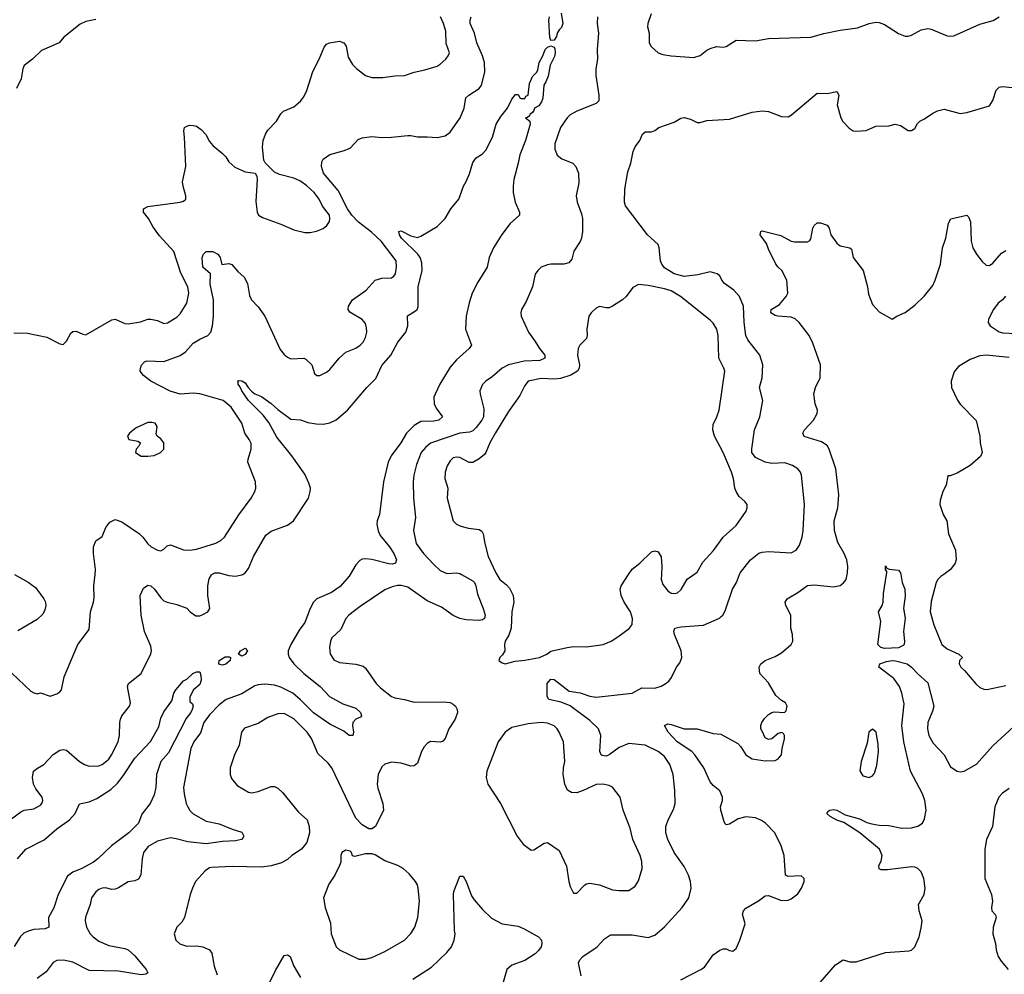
# Model space of a CAD drawing. Header units: inches. Extents: x 1954678 to 2060271, y 904822 to 1016299.
# Tile 82 of 256: x 1992722 to 1998781, y 947540 to 953413. Entities that reach past the tile are written whole.
import ezdxf

# ---------------------------------------------------------------- set-up
doc = ezdxf.new("R2010")
doc.units = ezdxf.units.IN
doc.header["$MEASUREMENT"] = 0
doc.layers.add('B9994', color=7, linetype='Continuous')
doc.layers.add('B9995', color=7, linetype='Continuous')

msp = doc.modelspace()

# ---------------------------------------------------------------- linework, layer by layer
at = {"layer": 'B9994', "color": 5}
for points, elevation in [([(1992635.5, 949430), (1992790, 949282.8), (1992810, 949271), (1992830, 949266), (1992850.9, 949270.9), (1992910, 949251.3), (1992950, 949264.7), (1992970, 949278), (1992979, 949290), (1992996, 949370), (1993080.7, 949570), (1993150, 949662), (1993157, 949770), (1993177, 949830), (1993180.7, 949859.3), (1993178.9, 949930), (1993186.4, 950000)], 660), ([(1992664, 948490), (1992730, 948540.5), (1992750, 948550.5), (1992810, 948558), (1992850, 948580.5), (1992858.4, 948590), (1992865.1, 948610), (1992860.5, 948630), (1992821.8, 948681.8), (1992808, 948710), (1992801, 948750), (1992808, 948790), (1992830.7, 948809.3), (1992870, 948831.7), (1992928.5, 948891.5), (1992970, 948919.1), (1992990, 948924), (1993010, 948919.5), (1993090, 948848.7), (1993120.7, 948830), (1993150, 948820.3), (1993210, 948822.4), (1993230, 948830.4), (1993250, 948846.4), (1993270, 948864.4), (1993287.1, 948890), (1993327.2, 948970), (1993336.8, 949010), (1993338.2, 949090), (1993342.4, 949110), (1993350.9, 949130), (1993397.4, 949190), (1993404, 949210), (1993385.4, 949310), (1993391.1, 949328.9), (1993469.8, 949390.2), (1993530, 949511.3), (1993533.3, 949530), (1993530, 949559), (1993490.6, 949650), (1993470.6, 949750), (1993463.5, 949870), (1993483.8, 949916.2), (1993510, 949934), (1993530, 949930.3), (1993551.4, 949910), (1993590, 949855.3), (1993610, 949838.7), (1993630, 949828.7), (1993690, 949815.8), (1993750, 949793), (1993770.6, 949770), (1993806.1, 949746.1), (1993830, 949746.3), (1993850, 949753), (1993879, 949770), (1993892, 949790), (1993880.7, 949870), (1993879.7, 949930), (1993887.3, 949972.7), (1993901.4, 949998.6), (1993903.8, 950000)], 640), ([(1992689.5, 950000), (1992773.5, 949953.5), (1992820.3, 949920.3), (1992870.6, 949850), (1992880.7, 949830), (1992882.8, 949810), (1992877.3, 949782.7), (1992863.5, 949756.5), (1992830, 949722), (1992710, 949652.3)], 660), ([(1994755, 950000), (1994749.1, 949990), (1994694.2, 949925.8), (1994641.1, 949890), (1994551.4, 949850), (1994530, 949830.6), (1994508.6, 949790), (1994475.9, 949704.1), (1994442.4, 949657.6), (1994390.2, 949570), (1994374.2, 949530), (1994373.2, 949510), (1994379.7, 949490), (1994408.3, 949450), (1994470, 949390.2), (1994570.1, 949310.1), (1994628.9, 949248.9), (1994710, 949203.1), (1994790, 949178), (1994819.5, 949150), (1994825.5, 949130), (1994818.3, 949121.7), (1994790, 949109.6), (1994772.2, 949090), (1994770.3, 949070), (1994776.5, 949030), (1994771.7, 949008.3), (1994750, 949009.6), (1994715.9, 949035.9), (1994630, 949079.8), (1994530, 949148.8), (1994450, 949229.3), (1994402.9, 949270), (1994330, 949306.5), (1994290, 949319), (1994230, 949325.2), (1994190, 949321.1), (1994170, 949314.4), (1994090, 949265), (1993993.1, 949230), (1993950, 949198.9), (1993890, 949137.1), (1993854.5, 949090), (1993834.6, 949025.4), (1993794, 948970), (1993775.2, 948930), (1993730.2, 948690.2), (1993733.4, 948650), (1993747.1, 948590), (1993755.8, 948570), (1993770, 948547.7), (1993790, 948528), (1993870, 948482.8), (1993950, 948465.8), (1994030, 948432.6), (1994090, 948414), (1994101.3, 948390), (1994097.3, 948382.7), (1994086, 948370), (1994050, 948362), (1993970, 948358.1), (1993870, 948342.9), (1993755.8, 948355.8), (1993685.7, 948374.3), (1993650, 948378.9), (1993570, 948358.9), (1993513.6, 948326.4), (1993484.4, 948290), (1993476.1, 948250), (1993468.2, 948151.8), (1993453.8, 948126.2), (1993430, 948116), (1993390, 948108.3), (1993330, 948071.3), (1993310, 948064.2), (1993290, 948062.4), (1993250, 948071.6), (1993230, 948069.5), (1993210, 948062), (1993190, 948047), (1993164.2, 948010), (1993155.3, 947970), (1993127.9, 947892.1), (1993125.2, 947870), (1993132.4, 947830), (1993156.5, 947790), (1993174.9, 947770), (1993210, 947744.7), (1993270, 947716.9), (1993370, 947698), (1993390.4, 947690), (1993430, 947653.7), (1993500.5, 947570), (1993510.7, 947549.3), (1993499.3, 947540.7), (1993470, 947536.9), (1993330, 947559.5), (1993150, 947563.2), (1993050, 947615.7), (1992992.7, 947627.3), (1992950, 947624.4), (1992928.3, 947611.7), (1992885.3, 947554.7), (1992830, 947514.5)], 640), ([(1995441.6, 950000), (1995510, 949960.2), (1995520.2, 949950), (1995529.1, 949930), (1995538.4, 949878.4), (1995574.7, 949790), (1995585.7, 949750), (1995583, 949730), (1995570, 949721.3), (1995550, 949716.4), (1995470, 949720.5), (1995430, 949729.7), (1995390, 949746.6), (1995318.5, 949798.5), (1995230, 949837.8), (1995110, 949921.6), (1995070, 949931.6), (1995047.5, 949932.5), (1995015.1, 949924.9), (1994970, 949906), (1994816.6, 949803.4), (1994747.2, 949750), (1994728.8, 949730), (1994698, 949662), (1994642, 949610), (1994633.7, 949590), (1994628.7, 949550), (1994632, 949512), (1994654.7, 949474.7), (1994690, 949457.6), (1994790, 949449.1), (1994835, 949435), (1994850, 949423.1), (1994916.5, 949330), (1994941.7, 949301.7), (1995010, 949249.2), (1995030, 949240.2), (1995090, 949231.2), (1995150, 949214.7), (1995330, 949216.9), (1995370, 949211.6), (1995390, 949201.6), (1995403, 949190), (1995413.4, 949170), (1995416.3, 949150), (1995402.4, 949110), (1995363.8, 949050), (1995340.7, 948990), (1995326, 948974), (1995312.4, 948967.6), (1995250, 948971.5), (1995230, 948960.7), (1995210, 948939.5), (1995193.7, 948910), (1995170, 948839), (1995150, 948822), (1995130, 948821.6), (1995070, 948838.9), (1995010, 948844.7), (1994970, 948833), (1994950, 948815.6), (1994927.9, 948770), (1994921.8, 948710), (1994925.7, 948685.7), (1994957.6, 948590), (1994960.4, 948550), (1994911.7, 948450), (1994890, 948434.3), (1994870, 948434.2), (1994830, 948459.8), (1994790, 948500.4), (1994642.3, 948810), (1994620, 948840), (1994557.6, 948897.6), (1994516.8, 948990), (1994490.9, 949030), (1994410, 949112), (1994350, 949144.8), (1994310, 949143.5), (1994250, 949121), (1994190, 949083.1), (1994106.3, 949053.7), (1994086.4, 949030), (1994072.8, 948950), (1994044.2, 948890), (1994017, 948810), (1994017.6, 948770), (1994025.4, 948745.4), (1994061.3, 948701.3), (1994130, 948660.3), (1994150, 948657.4), (1994190, 948664.4), (1994270, 948695.3), (1994290, 948695.8), (1994310, 948686), (1994338.9, 948658.9), (1994438.2, 948538.2), (1994490.3, 948490), (1994502.9, 948450), (1994505.2, 948410), (1994488.4, 948350), (1994456.9, 948310), (1994397.4, 948270), (1994370, 948245.4), (1994333.5, 948226.5), (1994270, 948207.3), (1994210, 948199.7), (1994030, 948204), (1993902, 948198), (1993890, 948195.1), (1993862.6, 948177.4), (1993804.2, 948110), (1993784.6, 948070), (1993771.6, 948030), (1993736.9, 947890), (1993719.3, 947860.7), (1993690, 947829.3), (1993672.7, 947790), (1993682, 947750), (1993707.5, 947727.5), (1993750, 947712.2), (1993810, 947715.2), (1993850, 947709), (1993890.2, 947690.2), (1993903.7, 947670), (1993918, 947590), (1993937.5, 947537.5)], 660), ([(1993985.6, 950000), (1994010, 949993), (1994050, 949990.2), (1994090, 949996.9), (1994094.6, 950000)], 640), ([(1995657.7, 950000), (1995677.3, 949970), (1995717.1, 949937.1), (1995735.8, 949915.8), (1995757.7, 949870), (1995762.3, 949830), (1995751.3, 949770), (1995746.2, 949670), (1995732.7, 949627.3), (1995710.4, 949590), (1995704.9, 949570), (1995707.3, 949530), (1995693.7, 949506.3), (1995676, 949490), (1995671.3, 949470), (1995690, 949456), (1995710, 949451), (1995770, 949467.3), (1995830, 949472.4), (1995921.2, 949490), (1995965.2, 949510), (1995990, 949527.3), (1996090, 949551.6), (1996130, 949556.9), (1996210, 949555.6), (1996313.2, 949570), (1996360.9, 949590), (1996403.3, 949616.7), (1996472.9, 949667.1), (1996490, 949692), (1996492.8, 949730), (1996481.3, 949770), (1996441, 949830), (1996423.5, 949870), (1996416.3, 949910), (1996422.4, 949930), (1996468.7, 950000)], 680), ([(1996177, 947530), (1996160.9, 947610), (1996169.5, 947630), (1996187.3, 947650), (1996275.1, 947710), (1996321.3, 947758.7), (1996356.9, 947783.1), (1996490, 947782.7), (1996590, 947767), (1996630, 947781.3), (1996690, 947832.2), (1996798, 947950), (1996840.4, 948010), (1996853.1, 948070), (1996849.8, 948110), (1996837.2, 948150), (1996810, 948202.4), (1996749.7, 948290), (1996709.7, 948370), (1996697.3, 948410), (1996698.9, 948450), (1996713.3, 948490), (1996745.2, 948554.8), (1996755.6, 948590), (1996754.2, 948670), (1996742.5, 948770), (1996723.2, 948830), (1996690, 948879.8), (1996650, 948911.4), (1996570, 948950.7), (1996470, 948960.3), (1996410, 948935.8), (1996350, 948889.8), (1996330, 948882), (1996305.4, 948885.4), (1996299.6, 948890), (1996292.8, 948910), (1996297.5, 949010), (1996284.1, 949050), (1996230, 949101.6), (1996110, 949192.2), (1996053.9, 949213.9), (1995978, 949230), (1995968.2, 949250), (1995968, 949330), (1995990, 949355.8), (1996010, 949353.7), (1996102.8, 949282.8), (1996170, 949271.3), (1996230, 949250.8), (1996270, 949244.8), (1996490, 949269.3), (1996550, 949301.7), (1996630, 949301.1), (1996670, 949312), (1996693.4, 949326.6), (1996715.8, 949344.2), (1996733.5, 949366.5), (1996764.2, 949430), (1996783.5, 949456.5), (1996795.6, 949490), (1996793, 949530), (1996752.4, 949630), (1996748.3, 949651.7), (1996752.7, 949670), (1996790, 949678.8), (1996930.9, 949689.1), (1997028.2, 949731.8), (1997039.4, 949740.6), (1997049.7, 949750.3), (1997063.8, 949776.2), (1997108.3, 949910), (1997132.3, 949950), (1997151.3, 950000)], 660), ([(1996671.1, 950000), (1996670.2, 949970.2), (1996679.2, 949939.2), (1996710, 949898.7), (1996730, 949885.7), (1996750, 949882), (1996770, 949886.7), (1996792.7, 949907.3), (1996830, 949970.4), (1996869.9, 950000)], 680), ([(1996790, 947505.3), (1996914, 947570), (1996935.1, 947584.9), (1996990, 947660.7), (1997030, 947688), (1997050, 947697.3), (1997070, 947697.3), (1997090, 947686.8), (1997110, 947682.8), (1997130, 947698), (1997153.2, 947750), (1997186, 947850), (1997169.6, 947910), (1997176.2, 947930), (1997190, 947947.7), (1997267.7, 947992.3), (1997310, 948022), (1997330, 948024.9), (1997410, 947994), (1997450, 947995.3), (1997470, 948003.7), (1997510, 948035.5), (1997533.3, 948070), (1997549.3, 948110), (1997549, 948130), (1997530, 948145.2), (1997450, 948141.2), (1997435.3, 948150), (1997425.7, 948270), (1997407.4, 948330), (1997369.7, 948410), (1997311.3, 948470), (1997286.8, 948486.8), (1997250, 948502.8), (1997190, 948509.8), (1997142.6, 948497.4), (1997090, 948462.9), (1997070, 948459.5), (1997064.6, 948464.6), (1997057.1, 948477.1), (1997035.8, 948550), (1997035.1, 948570), (1997047.6, 948610), (1997047.6, 948630), (1997029.7, 948669.7), (1996990, 948701.6), (1996970, 948724.5), (1996931.1, 948810), (1996877.3, 948890), (1996857.4, 948910), (1996767.3, 948970), (1996713, 949030), (1996689.6, 949070.4), (1996710, 949080.4), (1996730, 949077.4), (1996810, 949050.3), (1996890, 949050.3), (1996990, 949022.6), (1997036.5, 949016.5), (1997140.5, 948960.5), (1997159.5, 948939.5), (1997190.5, 948890), (1997230, 948864.9), (1997310, 948853.4), (1997370, 948854.8), (1997390, 948866), (1997409, 948890), (1997413.2, 948930), (1997428.9, 948988.9), (1997428.7, 949010), (1997422, 949022), (1997410, 949028.7), (1997390, 949021.2), (1997350, 948989.3), (1997330, 948985.2), (1997318, 948990), (1997310, 948995.3), (1997290, 949035.3), (1997283.7, 949050), (1997282.7, 949070), (1997289.3, 949090), (1997305.4, 949114.6), (1997330, 949138.8), (1997350, 949151), (1997365.6, 949154.4), (1997428.7, 949151.3), (1997439, 949161), (1997444, 949190), (1997435.3, 949210), (1997410, 949224), (1997375.9, 949255.9), (1997330, 949332.7), (1997276, 949390), (1997272.3, 949430), (1997282.7, 949450), (1997309.3, 949470), (1997370, 949494.9), (1997410, 949518), (1997469.4, 949570), (1997479.5, 949590), (1997477, 949630), (1997466.6, 949670), (1997467.3, 949750), (1997436.2, 949810), (1997432.3, 949830), (1997445.2, 949850), (1997510.9, 949889.1), (1997570, 949931.7), (1997610, 949936.9), (1997730, 949923.8), (1997770, 949933), (1997792.1, 949947.9), (1997807.3, 949970), (1997814.1, 950000)], 640), ([(1998143.7, 950000), (1998152.4, 949950), (1998168.9, 949908.9), (1998170, 949866), (1998161.3, 949790), (1998170.2, 949730.2), (1998160.3, 949650), (1998166.5, 949590), (1998164, 949570), (1998157.6, 949562.4), (1998130, 949548), (1998044.2, 949544.2), (1998021.6, 949550), (1998002.7, 949570), (1998020.4, 949710), (1998006, 949770), (1998029.6, 949810), (1998035.1, 949830), (1998036.6, 949883.4), (1998056.3, 950000)], 620), ([(1998408.4, 950000), (1998390, 949986.9), (1998371.8, 949970), (1998361.3, 949950), (1998330, 949834), (1998324.9, 949770), (1998346.9, 949690), (1998396.9, 949570), (1998430, 949541.6), (1998502, 949510), (1998524, 949490), (1998505.5, 949470), (1998503.8, 949450), (1998512.4, 949430), (1998535.3, 949410), (1998606.4, 949326.4), (1998630, 949304.9), (1998654.2, 949294.2), (1998672.7, 949292.7), (1998790, 949316.5)], 640), ([(1997648.5, 947490), (1997742, 947598), (1997788.7, 947630), (1997830, 947617.3), (1997870, 947617.3), (1998050, 947674), (1998195.8, 947684.2), (1998210.8, 947689.2), (1998230, 947708), (1998256.5, 947770), (1998270, 947826.8), (1998274.5, 947870), (1998257.6, 947930), (1998252.8, 947970), (1998288.6, 948030), (1998294.6, 948070), (1998285.7, 948130), (1998269.6, 948170), (1998249.3, 948190), (1998230, 948199.7), (1998210, 948202), (1998062.4, 948182.4), (1998022.9, 948182.9), (1998010, 948189), (1998009.4, 948210), (1998022.9, 948237.1), (1998029.4, 948270), (1998012.7, 948310), (1997892.3, 948410), (1997793.3, 948473.3), (1997750, 948488.2), (1997709.4, 948510), (1997689.3, 948530), (1997696.5, 948543.5), (1997708, 948550), (1997730, 948553.6), (1997750, 948550.2), (1997800.9, 948520.9), (1997890, 948497.2), (1997935, 948475), (1997965.5, 948465.5), (1998010, 948457.7), (1998070, 948454.8), (1998150, 948438.9), (1998210, 948440.2), (1998249.1, 948450.9), (1998276.9, 948470), (1998290, 948497.3), (1998299.4, 948550), (1998292.2, 948610), (1998277, 948650), (1998203.6, 948790), (1998162.9, 948970), (1998149.5, 949070), (1998163.8, 949203.8), (1998150.7, 949270), (1998135.3, 949310), (1998100.9, 949360.9), (1998009.7, 949430), (1998014, 949450), (1998055, 949465), (1998089.9, 949470.1), (1998111.5, 949468.5), (1998183.1, 949450), (1998210.3, 949430), (1998250, 949385.7), (1998310, 949332.4), (1998346.8, 949190), (1998340, 949160), (1998310.2, 949090), (1998308.2, 949050), (1998317.2, 949010), (1998343.1, 948963.1), (1998410.4, 948890), (1998450, 948817.3), (1998490, 948790.5), (1998510, 948786.7), (1998534, 948790), (1998610, 948833.4), (1998710, 948945.2), (1998836.6, 949063.4)], 620), ([(1992709.3, 948250.7), (1992759.7, 948310), (1992872.5, 948367.5), (1992950, 948434.9), (1993028.6, 948491.4), (1993063.1, 948530), (1993090, 948588.4), (1993150, 948600.2), (1993197.8, 948622.2), (1993282, 948678), (1993323.7, 948716.3), (1993359.1, 948760.9), (1993430, 948868.8), (1993527.2, 948972.8), (1993578.4, 949061.6), (1993590, 949116), (1993610, 949154.8), (1993658, 949222), (1993671.6, 949270), (1993683.6, 949290), (1993730, 949346.4), (1993750, 949355.5), (1993788.4, 949391.6), (1993810, 949400.5), (1993830, 949402), (1993837.6, 949377.6), (1993838.2, 949350), (1993830, 949323.7), (1993790.6, 949290), (1993770, 949248), (1993770, 949218), (1993784.7, 949204.7), (1993788.8, 949190), (1993783.5, 949170), (1993775.5, 949150), (1993747, 949113), (1993637.7, 948902.3), (1993590.8, 948849.2), (1993563.1, 948770), (1993559.6, 948690), (1993550, 948644), (1993524.9, 948590), (1993474.2, 948525.8), (1993452.9, 948470), (1993392.8, 948410), (1993287, 948330), (1993203.2, 948250), (1993176.1, 948230), (1993103.9, 948190), (1993050, 948169.2), (1993015.4, 948144.6), (1992958.2, 948030), (1992931.8, 947948.2), (1992899.6, 947890), (1992900.7, 947830), (1992879.4, 947820.6), (1992810, 947815.5), (1992774.3, 947805.7), (1992747.9, 947792.1), (1992727.3, 947772.7), (1992688.2, 947711.8)], 620), ([(1998810, 948682.9), (1998770, 948654.7), (1998747.4, 948630), (1998722.7, 948570), (1998708.2, 948450), (1998670.7, 948370), (1998661.6, 948310), (1998660.2, 948130), (1998703.1, 948030), (1998708.8, 947990), (1998701.6, 947950), (1998704, 947930), (1998726, 947906), (1998730.4, 947890.4), (1998711.6, 947830), (1998710.3, 947790), (1998726.7, 947730), (1998730.3, 947690), (1998743.1, 947650), (1998760.7, 947620.7), (1998804.9, 947570)], 620), ([(1995140.5, 947510), (1995255.5, 947584.5), (1995350, 947673.4), (1995378.7, 947710), (1995396.4, 947750), (1995401.3, 947790), (1995397.4, 947810), (1995391.5, 948030), (1995393.3, 948050), (1995430, 948144.7), (1995450, 948144.7), (1995470, 948111.3), (1995502, 948022), (1995518.6, 947998.6), (1995570, 947939.1), (1995625.8, 947885.8), (1995690, 947850.8), (1995790, 947836.3), (1995822.8, 947822.8), (1995914.8, 947770), (1995932.7, 947750), (1995935.8, 947730), (1995930.3, 947709.7), (1995914.4, 947685.6), (1995893.5, 947666.5), (1995830, 947624.5), (1995750, 947595.6), (1995719.1, 947570), (1995690, 947469.2)], 660), ([(1994256.3, 947483.7), (1994296, 947564), (1994350, 947656), (1994370, 947660.7), (1994386, 947650), (1994408, 947590), (1994450, 947520.7)], 660)]:
    msp.add_lwpolyline(points, dxfattribs=dict(at, elevation=elevation))
for points, elevation in [([(1994090, 949497), (1994069, 949510), (1994081.6, 949530), (1994110, 949546), (1994123.1, 949530), (1994110, 949508.2)], 620), ([(1993970, 949442), (1993947.7, 949447.7), (1993949.6, 949470), (1993987, 949493), (1994014.1, 949494.1), (1994019.1, 949490), (1994017.1, 949470), (1993990, 949447.3)], 620), ([(1995930, 949089.7), (1995850, 949081.2), (1995750, 949058), (1995710.4, 949029.6), (1995666.7, 948970), (1995596.5, 948790), (1995592.2, 948750), (1995602.4, 948710), (1995681.3, 948590), (1995783.8, 948390), (1995819.9, 948339.9), (1995870, 948304.7), (1995885.4, 948305.4), (1995950, 948346), (1995970, 948350.8), (1996041.1, 948301.1), (1996086, 948206), (1996101.3, 948110), (1996110, 948081), (1996130, 948038.8), (1996150, 948038.8), (1996199.3, 948090), (1996210, 948097.1), (1996230, 948100.4), (1996290, 948090.4), (1996370, 948060.5), (1996410, 948054.9), (1996470, 948055.5), (1996510, 948082), (1996530, 948114.8), (1996552.1, 948190), (1996550, 948234), (1996539.2, 948270), (1996494.8, 948370), (1996479.5, 948439.5), (1996434.7, 948550), (1996417.6, 948630), (1996370, 948691.6), (1996350, 948702.4), (1996310, 948709.7), (1996270, 948706.9), (1996190.1, 948669.9), (1996150, 948657.1), (1996117.7, 948657.7), (1996092.9, 948672.9), (1996077.1, 948710), (1996067.1, 948770), (1996068.8, 948810), (1996076.9, 948850), (1996068.2, 948970), (1996042, 949030), (1996029.6, 949050), (1996010, 949068), (1995970, 949084.4)], 680), ([(1997970, 949048.7), (1997948, 949030), (1997937.5, 948962.5), (1997900.4, 948850), (1997890.9, 948790.9), (1997910, 948761), (1997950, 948750.8), (1997970, 948761), (1997981.5, 948778.5), (1997995.9, 948824.1), (1998006, 948910), (1998005.6, 948954.4), (1997992, 949030)], 640), ([(1994730, 948303.7), (1994704.9, 948290), (1994697.3, 948270), (1994698, 948230), (1994691, 948210), (1994660.4, 948150), (1994624.5, 948095.5), (1994590.7, 948010), (1994602.4, 947950), (1994634.1, 947854.1), (1994639.5, 947790), (1994670.5, 947710), (1994690.8, 947690), (1994810, 947632.4), (1994850, 947634), (1994890, 947643.7), (1994970, 947679.6), (1995089.3, 947750), (1995130, 947790.8), (1995153.6, 947830), (1995173, 947890), (1995182, 947990), (1995175.1, 948070), (1995169.5, 948090), (1995157, 948110), (1995117.7, 948157.7), (1995081.2, 948190), (1995050, 948209.5), (1994970, 948237.7), (1994910, 948274.8), (1994890, 948280.3), (1994850, 948282), (1994784.2, 948264.2), (1994769.3, 948269.3), (1994764, 948290), (1994756.6, 948296.6)], 680)]:
    msp.add_lwpolyline(points, close=True, dxfattribs=dict(at, elevation=elevation))
at = {"layer": 'B9995', "color": 5}
for points, elevation in [([(1992686.6, 951486.6), (1992770, 951483.8), (1992890, 951459.3), (1992970, 951418.8), (1992990, 951414.8), (1993010, 951434.8), (1993035.9, 951484.1), (1993050, 951494), (1993070, 951496.3), (1993110, 951478), (1993130, 951474.9), (1993290, 951566.4), (1993310, 951570.6), (1993370, 951543.7), (1993390, 951541.3), (1993465.4, 951554.6), (1993510, 951570.8), (1993530, 951570.8), (1993570, 951562), (1993610, 951543.8), (1993632.4, 951547.6), (1993690, 951583.8), (1993710, 951603), (1993751, 951670), (1993762.7, 951730), (1993755.8, 951770), (1993714.2, 951854.2), (1993670, 951987.3), (1993582.9, 952082.9), (1993541.8, 952141.8), (1993514.7, 952190), (1993483, 952230), (1993484.7, 952250), (1993510, 952263.2), (1993710, 952291.1), (1993730, 952297), (1993744.3, 952310), (1993745.3, 952330), (1993727.4, 952390), (1993724.4, 952415.6), (1993743.5, 952510), (1993737.2, 952690), (1993732, 952730), (1993737.2, 952750), (1993750, 952758), (1993770, 952763.8), (1993790, 952763.1), (1993810, 952757.6), (1993838.7, 952738.7), (1993867.4, 952707.4), (1993890, 952664), (1993910, 952639.1), (1993970.3, 952590.3), (1993990.3, 952570.3), (1994010, 952539.1), (1994045.4, 952505.4), (1994110, 952478), (1994171, 952470), (1994181, 952450), (1994184, 952430), (1994174.6, 952294.6), (1994183, 952230), (1994190.8, 952210), (1994215.6, 952195.6), (1994330, 952155.8), (1994410, 952119.5), (1994476.6, 952103.4), (1994510, 952103.8), (1994547.8, 952112.2), (1994590, 952128), (1994612.7, 952147.3), (1994627.9, 952172.1), (1994631.1, 952190), (1994627.8, 952210), (1994585.9, 952265.9), (1994564.4, 952310), (1994534.5, 952350), (1994490, 952390.9), (1994450, 952419.7), (1994410, 952437.6), (1994321.6, 952461.6), (1994290, 952476), (1994233.4, 952533.4), (1994223.7, 952550), (1994215.6, 952630), (1994219.7, 952670), (1994235.1, 952710), (1994250, 952733.4), (1994302.7, 952790), (1994330, 952834.4), (1994345.6, 952850), (1994410, 952877.1), (1994450, 952912.7), (1994470, 952938), (1994490, 952977.3), (1994525.2, 953094.8), (1994565.7, 953170), (1994595.8, 953244.2), (1994610, 953262.4), (1994628.5, 953271.5), (1994690, 953281.6), (1994717.3, 953270), (1994732, 953250), (1994743.4, 953183.4), (1994770, 953138), (1994793.7, 953113.7), (1994850, 953070.4), (1994890, 953058.4), (1994957.5, 953057.5), (1995030, 953068.5), (1995090, 953070.4), (1995149.8, 953090.2), (1995215.6, 953104.4), (1995290, 953127), (1995310, 953138.7), (1995345.1, 953170), (1995359.5, 953190), (1995366, 953210), (1995346, 953266), (1995343.6, 953343.6), (1995329.8, 953390), (1995310.6, 953430.6)], 680), ([(1993190, 953414.2), (1993130, 953403), (1993093.3, 953386.7), (1992993.7, 953306.3), (1992964.7, 953270), (1992856.1, 953223.9), (1992800.4, 953170), (1992750, 953131.5), (1992741.2, 953110), (1992731.1, 953050), (1992702.4, 952990)], 680), ([(1993186.4, 950000), (1993189.6, 950030), (1993175.6, 950130), (1993175.4, 950170), (1993190, 950207.3), (1993230, 950234), (1993252.6, 950290), (1993277.5, 950322.5), (1993310, 950338.4), (1993350, 950324.9), (1993460.3, 950250), (1993480.3, 950230), (1993510, 950188.2), (1993530.2, 950170.2), (1993570, 950148.8), (1993590, 950145.3), (1993610, 950155.5), (1993630, 950175.5), (1993650, 950182), (1993730, 950152.1), (1993770, 950150.2), (1993810, 950154.7), (1993930, 950193.2), (1993960.5, 950210), (1993981.5, 950230), (1994070, 950366), (1994147.3, 950470), (1994169.6, 950510), (1994174.7, 950530), (1994172.3, 950570), (1994126, 950690), (1994127.6, 950710), (1994146, 950770), (1994145.6, 950805.6), (1994135.1, 950830), (1994106.6, 950870), (1994089.7, 950930), (1994022.7, 951030), (1993973.6, 951070), (1993830, 951112.3), (1993790, 951114.9), (1993710, 951108.7), (1993647.3, 951127.3), (1993529.2, 951189.2), (1993483.3, 951223.3), (1993463.7, 951250), (1993464.5, 951270), (1993471.2, 951288.8), (1993491, 951309), (1993505.8, 951314.2), (1993610, 951311), (1993710, 951346.4), (1993742.8, 951370), (1993790, 951422.3), (1993830, 951447.7), (1993880.5, 951470), (1993898.4, 951490), (1993909.1, 951530), (1993914.4, 951590), (1993915.7, 951690), (1993893.6, 951786.4), (1993895.3, 951850), (1993849.2, 951890), (1993845.1, 951950), (1993853.2, 951970), (1993870, 951986.8), (1993910, 951986.8), (1993941, 951970), (1993956.3, 951950), (1993966.4, 951906.4), (1994010, 951913.4), (1994026.7, 951906.7), (1994064.2, 951864.2), (1994104.2, 951830), (1994123.9, 951790), (1994137.1, 951717.1), (1994147.7, 951690), (1994190, 951647), (1994231.3, 951590), (1994324.3, 951384.3), (1994350, 951353.4), (1994370, 951336.3), (1994390, 951326.4), (1994470, 951330.5), (1994483.8, 951323.8), (1994518.8, 951290), (1994536.8, 951236.8), (1994550, 951224), (1994570, 951224.9), (1994610, 951245.5), (1994630, 951260.5), (1994687, 951330), (1994730, 951367.7), (1994790, 951392.7), (1994817, 951410), (1994836.3, 951430), (1994850, 951458.8), (1994857.2, 951490), (1994856.8, 951516.8), (1994850, 951544), (1994830, 951569.4), (1994753.8, 951613.8), (1994742.7, 951630), (1994744.5, 951650), (1994769.8, 951690.2), (1994854, 951750), (1994909.7, 951810.2), (1994950, 951823.1), (1995010, 951824.4), (1995024.9, 951835.1), (1995034.3, 951850), (1995041.7, 951890), (1995038, 951930), (1994947.4, 952050), (1994886.5, 952106.5), (1994806.9, 952166.9), (1994766, 952210), (1994739.4, 952250), (1994682.3, 952362.3), (1994592.4, 952470), (1994578.9, 952510), (1994581, 952539), (1994590, 952554.8), (1994630, 952584), (1994713.4, 952606.6), (1994756.2, 952623.8), (1994804.8, 952675.2), (1994830, 952685.5), (1994890, 952693.7), (1994950, 952688.2), (1995010.5, 952690.5), (1995110, 952701.7), (1995130, 952701.7), (1995170, 952691.8), (1995230, 952692.9), (1995290, 952687.7), (1995340.4, 952699.6), (1995370, 952720.5), (1995432.3, 952810), (1995457.6, 952870), (1995467.7, 952932.3), (1995486, 952950), (1995549.6, 952990), (1995563.1, 953010), (1995584.4, 953090), (1995583.1, 953150), (1995570.6, 953190), (1995535, 953270), (1995520.3, 953330), (1995494.8, 953390), (1995493.1, 953410), (1995499.7, 953430)], 660), ([(1996278.6, 953430), (1996276.5, 953390), (1996284.2, 953330), (1996275.8, 953230), (1996277.3, 953170), (1996267.6, 953110), (1996266.5, 953070), (1996284.9, 952950), (1996284.9, 952915.1), (1996270, 952898.4), (1996150, 952849.6), (1996110, 952827.3), (1996090.2, 952809.8), (1996050.2, 952749.8), (1996015.2, 952650), (1996016.1, 952616.1), (1996030, 952580.5), (1996058, 952558), (1996124.9, 952530), (1996143.8, 952510), (1996160.5, 952470), (1996163, 952410), (1996146.7, 952330), (1996152.2, 952290), (1996179, 952219), (1996184.4, 952190), (1996185.3, 952110), (1996178.4, 952070), (1996171.7, 952048.3), (1996132.7, 951990), (1996119.9, 951940.1), (1996102, 951918), (1996070.4, 951909.6), (1995990.4, 951909.6), (1995970, 951905.1), (1995931, 951890), (1995910.7, 951870), (1995893.2, 951846.8), (1995878, 951770), (1995839.7, 951680.3), (1995810.4, 951630), (1995806, 951610), (1995808.7, 951588.7), (1995853.4, 951490), (1995894.3, 951434.3), (1995920.2, 951390), (1995953.6, 951350), (1995954, 951330), (1995923.1, 951316.9), (1995826.9, 951313.1), (1995729.2, 951290.8), (1995691.2, 951270), (1995630, 951216), (1995590.2, 951189.8), (1995570, 951169.4), (1995554.3, 951130), (1995554.9, 951110), (1995578.2, 951018.2), (1995576.5, 950970), (1995566, 950950), (1995530, 950904.6), (1995510, 950884), (1995490, 950874.9), (1995430, 950869.2), (1995250, 950807.1), (1995218.4, 950781.6), (1995193.4, 950750), (1995164.3, 950675.7), (1995147.5, 950610), (1995142.9, 950570), (1995146, 950470), (1995157.1, 950350), (1995145.8, 950270), (1995162.4, 950190), (1995206, 950130), (1995270, 950061.1), (1995310, 950025.2), (1995350, 950005.6), (1995410, 950010.3), (1995430, 950006.7), (1995441.6, 950000)], 660), ([(1996053.3, 953453.3), (1996063.3, 953390), (1996055.2, 953364.8), (1996041.4, 953350), (1996030.1, 953330), (1996026, 953310), (1996010, 953287.3), (1995990, 953284.5), (1995984.4, 953304.4), (1995978.7, 953410), (1995982.3, 953430)], 640), ([(1996608.5, 953450), (1996586.4, 953390), (1996586, 953370), (1996595.5, 953330), (1996596.3, 953270), (1996608.5, 953248.5), (1996650.3, 953210.3), (1996679.5, 953199.5), (1996730, 953190.3), (1996870, 953180.2), (1996910, 953194), (1996950, 953226.3), (1996970, 953236.5), (1997010, 953248), (1997050, 953244), (1997070, 953248), (1997130, 953287.3), (1997250, 953282.4), (1997330, 953296.9), (1997590, 953305.5), (1997670, 953327.7), (1997770, 953348.1), (1997877.6, 953362.4), (1997950, 953390.3), (1997990, 953397.4), (1998010, 953396), (1998044.2, 953384.2), (1998130, 953328.7), (1998170, 953312), (1998190, 953312.2), (1998210, 953318.7), (1998268.8, 953351.2), (1998310, 953359.6), (1998330, 953355.6), (1998430, 953314.9), (1998450, 953311.3), (1998470, 953314.2), (1998630, 953386), (1998711.8, 953408.2), (1998750, 953430.5)], 680), ([(1994094.6, 950000), (1994109.6, 950010), (1994130, 950037.1), (1994160.7, 950110), (1994237.6, 950242.4), (1994270, 950267.4), (1994370, 950304.3), (1994406.2, 950330), (1994499, 950470), (1994509.8, 950510), (1994510.6, 950530.6), (1994501.7, 950561.7), (1994477, 950617), (1994396.3, 950730), (1994304.7, 950844.7), (1994255.9, 950935.9), (1994219.6, 950979.6), (1994129.1, 951070), (1994089.8, 951130), (1994077.5, 951157.5), (1994066, 951170), (1994066, 951186), (1994062, 951190), (1994070, 951194), (1994090, 951190.7), (1994110, 951178.8), (1994127.3, 951150), (1994147.6, 951127.6), (1994170, 951112.4), (1994210, 951094.9), (1994270, 951052.9), (1994310, 951015.3), (1994390, 950956.4), (1994450, 950951.5), (1994496, 950936), (1994545.9, 950925.9), (1994590, 950924), (1994630, 950933.8), (1994670, 950951.4), (1994739.8, 951010), (1994858.3, 951150), (1994914.6, 951205.4), (1994950, 951286.5), (1995006, 951350), (1995050, 951428.8), (1995097.3, 951490), (1995110.9, 951530), (1995108.1, 951591.9), (1995158.7, 951621.3), (1995168.7, 951631.3), (1995173.7, 951646.3), (1995174.6, 951770), (1995198.2, 951870), (1995197.5, 951917.5), (1995185.8, 951950), (1995172, 951970), (1995071.6, 952070), (1995059.7, 952090), (1995055.3, 952110), (1995070, 952114), (1995130, 952084.4), (1995170, 952074), (1995190, 952080.7), (1995290, 952140.7), (1995339.3, 952190), (1995376, 952250), (1995424.5, 952310), (1995452.4, 952390), (1995470, 952418), (1995490, 952464.9), (1995510, 952534.6), (1995530, 952564.2), (1995570, 952588.7), (1995590, 952610.4), (1995632.3, 952690), (1995653.6, 952770), (1995682.1, 952817.9), (1995724.7, 952870), (1995750, 952924.7), (1995772.7, 952952.7), (1995790, 952954), (1995802, 952930), (1995808, 952928), (1995830, 952928.5), (1995836.5, 952943.5), (1995850, 952948), (1995859.3, 953020.7), (1995876.8, 953063.2), (1995903.5, 953090), (1995910, 953104), (1995918, 953150), (1995941.2, 953190), (1995956.2, 953230), (1995970, 953244.3), (1995990, 953253.4), (1996010, 953243.7), (1996014.7, 953234.7), (1996017.5, 953210), (1996013.5, 953186.5), (1995986, 953134), (1995974.4, 953065.6), (1995960.7, 953030), (1995946.5, 953010), (1995940.5, 952930), (1995932.8, 952907.2), (1995917.1, 952882.9), (1995890.6, 952870), (1995886, 952854), (1995878, 952842), (1995860.7, 952830), (1995858.5, 952821.5), (1995847.5, 952812.5), (1995834, 952810), (1995862, 952790), (1995862.8, 952770), (1995835.6, 952670), (1995798.8, 952581.2), (1995790.2, 952529.8), (1995763.1, 952430), (1995758, 952390), (1995759.6, 952350), (1995771.4, 952290), (1995797.4, 952230), (1995797.1, 952210), (1995740, 952160), (1995688.3, 952091.7), (1995638.5, 952010), (1995611.8, 951950), (1995599.5, 951890), (1995540.6, 951799.4), (1995507.3, 951730), (1995487.9, 951672.1), (1995470.2, 951589.8), (1995466, 951510), (1995502, 951410), (1995488.2, 951390), (1995410, 951321.3), (1995370, 951275.1), (1995307.5, 951170), (1995278, 951110), (1995271.5, 951090), (1995272.7, 951050), (1995284.2, 951024.2), (1995323.8, 950970), (1995300.7, 950950), (1995270, 950944), (1995190, 950941.7), (1995150, 950917.3), (1995102.8, 950870), (1995068.1, 950810), (1995007.6, 950730), (1994990.1, 950690), (1994959.8, 950570), (1994935.2, 950370), (1994920.9, 950330), (1994920.7, 950310), (1994928.8, 950268.8), (1994940.5, 950240.5), (1994998.6, 950170), (1995025.2, 950130), (1995040.4, 950090), (1995034.8, 950070), (1995016, 950064), (1994994, 950066), (1994890, 950092.5), (1994850, 950097.2), (1994830, 950094.5), (1994814.2, 950085.8), (1994790, 950058.4), (1994755, 950000)], 640), ([(1997151.3, 950000), (1997155.1, 950010), (1997219.8, 950090), (1997270, 950130.2), (1997290, 950138.2), (1997330, 950141.8), (1997470, 950132.2), (1997499.6, 950150), (1997520.6, 950179.4), (1997538, 950230), (1997543.9, 950270), (1997550.7, 950430), (1997533.7, 950610), (1997526, 950630), (1997509.8, 950649.8), (1997478, 950670), (1997430, 950687.4), (1997350, 950683.5), (1997310, 950690.8), (1997250, 950720.4), (1997227, 950750), (1997226.4, 950773.6), (1997244.2, 950890), (1997275.8, 950970), (1997294.7, 951070), (1997274.8, 951150), (1997291.7, 951210), (1997294, 951290), (1997275.8, 951350), (1997203.7, 951443.7), (1997190.8, 951470), (1997180.2, 951550), (1997176.2, 951650), (1997150.9, 951710), (1997116.8, 951750), (1997058.9, 951790), (1997042.6, 951810), (1997030, 951837.2), (1997014, 951850), (1996970, 951861.1), (1996895.8, 951844.2), (1996810, 951834.3), (1996750, 951850.4), (1996690, 951887.6), (1996673.7, 951910), (1996666.1, 951930), (1996657.6, 952010), (1996650.8, 952030.8), (1996584.5, 952090), (1996448.9, 952268.9), (1996444.4, 952290), (1996446.2, 952370), (1996463.7, 952476.3), (1996482.4, 952530), (1996497.7, 952602.3), (1996509.7, 952630.3), (1996538, 952670), (1996554, 952710), (1996570, 952722.8), (1996610, 952722.8), (1996630, 952730.8), (1996655.3, 952750), (1996750, 952782), (1996790, 952806.8), (1996810, 952810.7), (1996850, 952800.7), (1996890, 952780.7), (1996910, 952780.7), (1996950, 952792.7), (1997090, 952802), (1997230, 952844.4), (1997290, 952853.4), (1997330, 952848.2), (1997410, 952818), (1997450, 952815.5), (1997472.3, 952827.7), (1997630, 952960.7), (1997690, 952958.4), (1997750, 952970.6), (1997762.8, 952950), (1997752.4, 952890), (1997774.9, 952810), (1997787.7, 952787.7), (1997825.4, 952745.4), (1997850, 952730.4), (1997870, 952727), (1997930, 952732.2), (1997990, 952758), (1998070, 952760.7), (1998110, 952770.8), (1998142.8, 952762.8), (1998190, 952731.3), (1998210, 952731.3), (1998230, 952744.7), (1998246, 952774), (1998262, 952790), (1998290, 952802.8), (1998341.2, 952838.8), (1998370, 952853.4), (1998410, 952862.8), (1998510, 952835.5), (1998550, 952842), (1998690, 952884), (1998710, 952916), (1998730, 952978.8), (1998750, 952997.3), (1998770, 953002), (1998830, 952996.3)], 660), ([(1997814.1, 950000), (1997816.3, 950010), (1997818.3, 950050), (1997812.1, 950090), (1997796.4, 950130), (1997757.2, 950197.2), (1997736.8, 950270), (1997734.8, 950330), (1997756.8, 950410), (1997763.5, 950490), (1997745, 950650), (1997702.3, 950770), (1997690, 950793.3), (1997656.4, 950816.4), (1997549.8, 950849.8), (1997542, 950870), (1997552, 950890), (1997607.6, 950950), (1997629.6, 950990), (1997632, 951010), (1997616.2, 951050), (1997609.6, 951110.4), (1997618.4, 951150), (1997647, 951210), (1997649.6, 951290), (1997602.6, 951422.6), (1997579.6, 951470), (1997518, 951550), (1997493.7, 951573.7), (1997470, 951583.6), (1997388, 951590), (1997370, 951594), (1997343.7, 951610), (1997347.3, 951630), (1997398, 951662), (1997439.5, 951710), (1997449.5, 951730), (1997443.7, 951810), (1997412.3, 951870), (1997389.4, 951890), (1997376, 951910), (1997330, 952002), (1997317.2, 952037.2), (1997279, 952090), (1997282, 952110), (1997290, 952114), (1997406.2, 952086.2), (1997470, 952050.4), (1997490, 952046.4), (1997570, 952046), (1997584.8, 952055.2), (1997590, 952064.7), (1997602.6, 952130), (1997610, 952147.3), (1997630, 952162.8), (1997650, 952162.8), (1997691.3, 952150), (1997704, 952130), (1997712.7, 952090), (1997750, 952039.1), (1997770, 952023), (1997830.6, 952010.6), (1997841, 952001), (1997850.6, 951950), (1997912.7, 951870), (1997938.7, 951770), (1997944.2, 951724.2), (1997970, 951662), (1998010, 951614.9), (1998090, 951571), (1998119, 951590), (1998170, 951612.2), (1998230, 951656), (1998290, 951713.4), (1998341.3, 951778.7), (1998355.9, 951810), (1998387.8, 951910), (1998401.2, 952010), (1998420.9, 952070), (1998438.5, 952161.5), (1998451.6, 952188.4), (1998550, 952211.3), (1998559.8, 952199.8), (1998573, 952170), (1998576.3, 952050), (1998587.3, 952010), (1998610.7, 951970), (1998645.5, 951925.5), (1998670, 951904), (1998690, 951902), (1998710, 951916.3), (1998763.1, 951976.9), (1998790, 951994)], 640), ([(1996869.9, 950000), (1996890, 950014.9), (1996925.1, 950074.9), (1996991.8, 950148.2), (1997050, 950230.3), (1997130, 950301.3), (1997191.6, 950390), (1997198.4, 950410), (1997198, 950430), (1997183.7, 950450), (1997150, 950479.7), (1997130.8, 950510), (1997121.8, 950530), (1997113.8, 950590), (1997102, 950630), (1997051.7, 950750), (1996998.6, 950850), (1996986.6, 950890), (1996990, 950922), (1997012.8, 950970), (1997025.3, 951010), (1997060.9, 951250), (1997055.3, 951270), (1997023.4, 951330), (1997019.5, 951470), (1997011.4, 951510), (1996990, 951545.4), (1996970, 951565.4), (1996788.5, 951710), (1996730, 951744.8), (1996690, 951757.8), (1996590, 951778.9), (1996530, 951783.7), (1996494.4, 951765.6), (1996454.4, 951710), (1996431.2, 951688.8), (1996370.2, 951649.8), (1996350, 951640.5), (1996330, 951639.6), (1996290, 951649.6), (1996270, 951639.5), (1996238, 951610), (1996224.4, 951590), (1996211.7, 951510), (1996213.8, 951470), (1996209.1, 951450.9), (1996169.3, 951410.7), (1996159.5, 951390), (1996154, 951350), (1996166.4, 951290), (1996165.2, 951270), (1996153.8, 951250), (1996114.2, 951225.8), (1996050, 951205.2), (1996010, 951201.6), (1995930, 951206), (1995850, 951189.6), (1995830, 951163.7), (1995799.6, 951100.4), (1995730, 951002.4), (1995650, 950871.3), (1995616, 950810), (1995591.3, 950750), (1995581.6, 950738.4), (1995550, 950711), (1995510, 950689.8), (1995488.9, 950688.9), (1995430, 950719.2), (1995410, 950722), (1995390, 950716.8), (1995370, 950699.7), (1995352.4, 950667.6), (1995339.7, 950630), (1995338.2, 950590), (1995356, 950530), (1995351.8, 950470), (1995390, 950330.8), (1995410.3, 950310.3), (1995437.2, 950297.2), (1995484.5, 950284.5), (1995550, 950276.9), (1995565.8, 950265.8), (1995574, 950250), (1995583.9, 950190), (1995605.8, 950110), (1995651.2, 950010), (1995657.7, 950000)], 680), ([(1998788.5, 951711.5), (1998770, 951689.3), (1998744, 951670), (1998713.4, 951630), (1998684, 951570), (1998682, 951550), (1998694, 951530), (1998750, 951492.7), (1998770, 951486.7), (1998850, 951482.4)], 640), ([(1998810, 951335.1), (1998670, 951349.8), (1998630, 951346.2), (1998570, 951321.7), (1998500, 951280), (1998473, 951247), (1998453.1, 951190), (1998455.3, 951150), (1998492.7, 951072.7), (1998510, 951048), (1998607.9, 950947.9), (1998630.3, 950850), (1998632.2, 950810), (1998643.8, 950750), (1998634.7, 950725.3), (1998570.4, 950669.6), (1998490, 950624), (1998447.3, 950607.3), (1998432.7, 950607.3), (1998422.8, 950550), (1998402.8, 950510), (1998385.5, 950454.5), (1998384.9, 950430), (1998404.9, 950370), (1998427.7, 950330), (1998437.1, 950250), (1998480.2, 950150), (1998484.2, 950090), (1998477.6, 950070), (1998450.4, 950030), (1998408.4, 950000)], 640), ([(1996468.7, 950000), (1996490, 950032.2), (1996537.6, 950070), (1996610, 950139.5), (1996630, 950146.4), (1996650, 950139.3), (1996669, 950109), (1996672.7, 950050), (1996671.1, 950000)], 680), ([(1998056.3, 950000), (1998058, 950010), (1998058, 950018), (1998049, 950030), (1998050, 950054), (1998058, 950038), (1998072, 950032), (1998130, 950026.8), (1998142, 950010), (1998143.7, 950000)], 620), ([(1993903.8, 950000), (1993922, 950010), (1993949.8, 950010.2), (1993985.6, 950000)], 640)]:
    msp.add_lwpolyline(points, dxfattribs=dict(at, elevation=elevation))
at = {"layer": 'B9995', "color": 5, "elevation": 680}
msp.add_lwpolyline([(1993535.5, 950935.5), (1993510, 950934.5), (1993438.8, 950901.2), (1993398, 950870), (1993384.7, 950850), (1993394, 950830), (1993450, 950821), (1993464.7, 950810), (1993456, 950790), (1993438.8, 950770), (1993434.8, 950750), (1993470, 950728.2), (1993510, 950727.7), (1993550, 950731), (1993588, 950750), (1993608.4, 950771.6), (1993609, 950810), (1993590, 950835.3), (1993568.7, 950850), (1993562.7, 950862.7), (1993569, 950910), (1993555.3, 950930)], close=True, dxfattribs=at)

doc.saveas('drawing.dxf')
